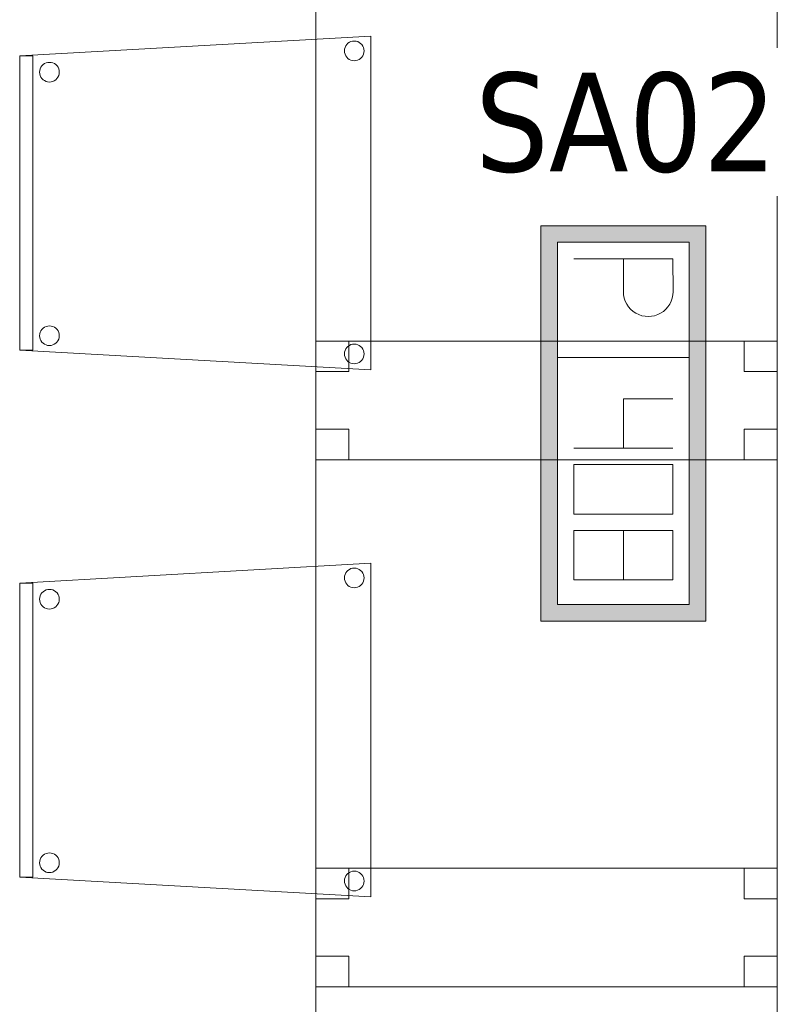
# Model space of a CAD drawing. Header units: metres. Extents: x 391.1 to 427.5, y 12.8 to 28.4.
# Tile 66 of 195: x 411.9 to 413, y 14 to 15.5. Entities that reach past the tile are written whole.
import ezdxf

# ---------------------------------------------------------------- set-up
doc = ezdxf.new("R2010")
doc.units = ezdxf.units.M
for name, color, linetype, lineweight in [('02_MOBILIARIO', 7, 'Continuous', 18), ('A-DETL-____-MBND', 7, 'Continuous', 18), ('E-ELEC-FIXT-IDEN', 7, 'Continuous', 30)]:
    doc.layers.add(name, color=color, linetype=linetype, lineweight=lineweight)
doc.styles.add('Tahoma_3', font='tahoma.ttf', dxfattribs={"height": 0.15})

# ---------------------------------------------------------------- blocks, each defined once
blk = doc.blocks.new('Family - Taula 80X70_PA-152007-03_ELEC_P0A')
at = {"layer": 'A-DETL-____-MBND', "color": 253, "true_color": 0xaaaaaa}
for p, q in [((0, 0), (0, 0.98)), ((0, 0.98), (0.7001, 0.98)), ((0.7001, 0.98), (0, 0.98)), ((0, 0.98), (0, 0)), ((0, 0.9336), (0, 0.98)), ((0, 0.98), (0.05, 0.98)), ((0.05, 0.98), (0, 0.98)), ((0, 0.98), (0, 0.9336)), ((0.05, 0.98), (0.05, 0.9336)), ((0.05, 0.9336), (0.05, 0.98)), ((0.6501, 0.9336), (0.6501, 0.98)), ((0.6501, 0.98), (0.7001, 0.98)), ((0.7001, 0.98), (0.6501, 0.98)), ((0.6501, 0.98), (0.6501, 0.9336)), ((0.7001, 0.98), (0.7001, 0)), ((0.7001, 0), (0.7001, 0.98)), ((0.7001, 0.98), (0.7001, 0.9336)), ((0.7001, 0.9336), (0.7001, 0.98)), ((0.05, 0.9336), (0, 0.9336)), ((0, 0.9336), (0.05, 0.9336)), ((0.7001, 0.9336), (0.6501, 0.9336)), ((0.6501, 0.9336), (0.7001, 0.9336)), ((0, 0), (0, 0.0464)), ((0, 0.0464), (0.05, 0.0464)), ((0.05, 0.0464), (0, 0.0464)), ((0, 0.0464), (0, 0)), ((0.05, 0.0464), (0.05, 0)), ((0.05, 0), (0.05, 0.0464)), ((0.6501, 0), (0.6501, 0.0464)), ((0.6501, 0.0464), (0.7001, 0.0464)), ((0.7001, 0.0464), (0.6501, 0.0464)), ((0.6501, 0.0464), (0.6501, 0)), ((0.7001, 0.0464), (0.7001, 0)), ((0.7001, 0), (0.7001, 0.0464)), ((0.7001, 0), (0, 0)), ((0.05, 0), (0, 0)), ((0, 0), (0.05, 0)), ((0.7001, 0), (0.6501, 0)), ((0.6501, 0), (0.7001, 0)), ((0, 0), (0.7001, 0))]:
    blk.add_line(p, q, dxfattribs=at)
blk = doc.blocks.new('Family - Cadira confident_PA-152313-03_ELEC_P0A')
at = {"layer": 'A-DETL-____-MBND', "color": 253, "true_color": 0xaaaaaa}
for p, q in [((0, 0.4765), (0.5326, 0.5065)), ((0.5326, 0.5065), (0, 0.4765)), ((0.4946, 0.4918), (0.4961, 0.4939)), ((0.4961, 0.4939), (0.4946, 0.4918)), ((0.4961, 0.4939), (0.498, 0.4957)), ((0.498, 0.4957), (0.4961, 0.4939)), ((0.498, 0.4957), (0.5001, 0.4972)), ((0.5001, 0.4972), (0.498, 0.4957)), ((0.5001, 0.4972), (0.5025, 0.4983)), ((0.5025, 0.4983), (0.5001, 0.4972)), ((0.5025, 0.4983), (0.505, 0.4989)), ((0.505, 0.4989), (0.5025, 0.4983)), ((0.505, 0.4989), (0.5076, 0.4992)), ((0.5076, 0.4992), (0.505, 0.4989)), ((0.5076, 0.4992), (0.5102, 0.4989)), ((0.5102, 0.4989), (0.5076, 0.4992)), ((0.5102, 0.4989), (0.5127, 0.4982)), ((0.5127, 0.4982), (0.5102, 0.4989)), ((0.5127, 0.4982), (0.515, 0.4971)), ((0.515, 0.4971), (0.5127, 0.4982)), ((0.515, 0.4971), (0.5172, 0.4956)), ((0.5172, 0.4956), (0.515, 0.4971)), ((0.5172, 0.4956), (0.519, 0.4938)), ((0.519, 0.4938), (0.5172, 0.4956)), ((0.519, 0.4938), (0.5205, 0.4916)), ((0.5205, 0.4916), (0.519, 0.4938)), ((0.5326, 0.5065), (0.5326, 0)), ((0.5326, 0), (0.5326, 0.5065)), ((0.4926, 0.4843), (0.4928, 0.4869)), ((0.4928, 0.4869), (0.4926, 0.4843)), ((0.4928, 0.4817), (0.4926, 0.4843)), ((0.4926, 0.4843), (0.4928, 0.4817)), ((0.4928, 0.4869), (0.4935, 0.4894)), ((0.4935, 0.4894), (0.4928, 0.4869)), ((0.4935, 0.4792), (0.4928, 0.4817)), ((0.4928, 0.4817), (0.4935, 0.4792)), ((0.4935, 0.4894), (0.4946, 0.4918)), ((0.4946, 0.4918), (0.4935, 0.4894)), ((0.4945, 0.4768), (0.4935, 0.4792)), ((0.4935, 0.4792), (0.4945, 0.4768)), ((0.5215, 0.4791), (0.5204, 0.4767)), ((0.5204, 0.4767), (0.5215, 0.4791)), ((0.5205, 0.4916), (0.5216, 0.4893)), ((0.5216, 0.4893), (0.5205, 0.4916)), ((0.5222, 0.4816), (0.5215, 0.4791)), ((0.5215, 0.4791), (0.5222, 0.4816)), ((0.5216, 0.4893), (0.5222, 0.4868)), ((0.5222, 0.4868), (0.5216, 0.4893)), ((0.5222, 0.4868), (0.5224, 0.4842)), ((0.5224, 0.4842), (0.5222, 0.4868)), ((0.5224, 0.4842), (0.5222, 0.4816)), ((0.5222, 0.4816), (0.5224, 0.4842)), ((0, 0.4765), (0.02, 0.4765)), ((0, 0.03), (0, 0.4765)), ((0.02, 0.4765), (0, 0.4765)), ((0, 0.4765), (0, 0.03)), ((0, 0.03), (0, 0.4765)), ((0, 0.4765), (0, 0.03)), ((0.02, 0.4765), (0.02, 0.03)), ((0.02, 0.03), (0.02, 0.4765)), ((0.0337, 0.4615), (0.0356, 0.4633)), ((0.0356, 0.4633), (0.0337, 0.4615)), ((0.0356, 0.4633), (0.0377, 0.4648)), ((0.0377, 0.4648), (0.0356, 0.4633)), ((0.0377, 0.4648), (0.0401, 0.4659)), ((0.0401, 0.4659), (0.0377, 0.4648)), ((0.0401, 0.4659), (0.0426, 0.4666)), ((0.0426, 0.4666), (0.0401, 0.4659)), ((0.0426, 0.4666), (0.0452, 0.4668)), ((0.0452, 0.4668), (0.0426, 0.4666)), ((0.0452, 0.4668), (0.0478, 0.4666)), ((0.0478, 0.4666), (0.0452, 0.4668)), ((0.0478, 0.4666), (0.0503, 0.4659)), ((0.0503, 0.4659), (0.0478, 0.4666)), ((0.0503, 0.4659), (0.0526, 0.4648)), ((0.0526, 0.4648), (0.0503, 0.4659)), ((0.0526, 0.4648), (0.0548, 0.4633)), ((0.0548, 0.4633), (0.0526, 0.4648)), ((0.496, 0.4747), (0.4945, 0.4768)), ((0.4945, 0.4768), (0.496, 0.4747)), ((0.4979, 0.4728), (0.496, 0.4747)), ((0.496, 0.4747), (0.4979, 0.4728)), ((0.5, 0.4713), (0.4979, 0.4728)), ((0.4979, 0.4728), (0.5, 0.4713)), ((0.5023, 0.4702), (0.5, 0.4713)), ((0.5, 0.4713), (0.5023, 0.4702)), ((0.5049, 0.4695), (0.5023, 0.4702)), ((0.5023, 0.4702), (0.5049, 0.4695)), ((0.5074, 0.4693), (0.5049, 0.4695)), ((0.5049, 0.4695), (0.5074, 0.4693)), ((0.51, 0.4695), (0.5074, 0.4693)), ((0.5074, 0.4693), (0.51, 0.4695)), ((0.5126, 0.4702), (0.51, 0.4695)), ((0.51, 0.4695), (0.5126, 0.4702)), ((0.5149, 0.4713), (0.5126, 0.4702)), ((0.5126, 0.4702), (0.5149, 0.4713)), ((0.5171, 0.4727), (0.5149, 0.4713)), ((0.5149, 0.4713), (0.5171, 0.4727)), ((0.5189, 0.4746), (0.5171, 0.4727)), ((0.5171, 0.4727), (0.5189, 0.4746)), ((0.5204, 0.4767), (0.5189, 0.4746)), ((0.5189, 0.4746), (0.5204, 0.4767)), ((0.0302, 0.4519), (0.0304, 0.4545)), ((0.0304, 0.4545), (0.0302, 0.4519)), ((0.0304, 0.4493), (0.0302, 0.4519)), ((0.0302, 0.4519), (0.0304, 0.4493)), ((0.0304, 0.4545), (0.0311, 0.457)), ((0.0311, 0.457), (0.0304, 0.4545)), ((0.031, 0.4468), (0.0304, 0.4493)), ((0.0304, 0.4493), (0.031, 0.4468)), ((0.0311, 0.457), (0.0322, 0.4594)), ((0.0322, 0.4594), (0.0311, 0.457)), ((0.0322, 0.4594), (0.0337, 0.4615)), ((0.0337, 0.4615), (0.0322, 0.4594)), ((0.0548, 0.4633), (0.0566, 0.4614)), ((0.0566, 0.4614), (0.0548, 0.4633)), ((0.0566, 0.4614), (0.0581, 0.4593)), ((0.0581, 0.4593), (0.0566, 0.4614)), ((0.0581, 0.4593), (0.0592, 0.4569)), ((0.0592, 0.4569), (0.0581, 0.4593)), ((0.0598, 0.4492), (0.0591, 0.4467)), ((0.0591, 0.4467), (0.0598, 0.4492)), ((0.0592, 0.4569), (0.0598, 0.4544)), ((0.0598, 0.4544), (0.0592, 0.4569)), ((0.0598, 0.4544), (0.06, 0.4518)), ((0.06, 0.4518), (0.0598, 0.4544)), ((0.06, 0.4518), (0.0598, 0.4492)), ((0.0598, 0.4492), (0.06, 0.4518)), ((0.0321, 0.4445), (0.031, 0.4468)), ((0.031, 0.4468), (0.0321, 0.4445)), ((0.0336, 0.4423), (0.0321, 0.4445)), ((0.0321, 0.4445), (0.0336, 0.4423)), ((0.0355, 0.4405), (0.0336, 0.4423)), ((0.0336, 0.4423), (0.0355, 0.4405)), ((0.0376, 0.439), (0.0355, 0.4405)), ((0.0355, 0.4405), (0.0376, 0.439)), ((0.0399, 0.4378), (0.0376, 0.439)), ((0.0376, 0.439), (0.0399, 0.4378)), ((0.0424, 0.4372), (0.0399, 0.4378)), ((0.0399, 0.4378), (0.0424, 0.4372)), ((0.045, 0.4369), (0.0424, 0.4372)), ((0.0424, 0.4372), (0.045, 0.4369)), ((0.0476, 0.4371), (0.045, 0.4369)), ((0.045, 0.4369), (0.0476, 0.4371)), ((0.0502, 0.4378), (0.0476, 0.4371)), ((0.0476, 0.4371), (0.0502, 0.4378)), ((0.0525, 0.4389), (0.0502, 0.4378)), ((0.0502, 0.4378), (0.0525, 0.4389)), ((0.0547, 0.4404), (0.0525, 0.4389)), ((0.0525, 0.4389), (0.0547, 0.4404)), ((0.0565, 0.4422), (0.0547, 0.4404)), ((0.0547, 0.4404), (0.0565, 0.4422)), ((0.058, 0.4443), (0.0565, 0.4422)), ((0.0565, 0.4422), (0.058, 0.4443)), ((0.0591, 0.4467), (0.058, 0.4443)), ((0.058, 0.4443), (0.0591, 0.4467)), ((0.0322, 0.0594), (0.0337, 0.0615)), ((0.0337, 0.0615), (0.0322, 0.0594)), ((0.0337, 0.0615), (0.0356, 0.0633)), ((0.0356, 0.0633), (0.0337, 0.0615)), ((0.0356, 0.0633), (0.0377, 0.0648)), ((0.0377, 0.0648), (0.0356, 0.0633)), ((0.0377, 0.0648), (0.0401, 0.0659)), ((0.0401, 0.0659), (0.0377, 0.0648)), ((0.0401, 0.0659), (0.0426, 0.0666)), ((0.0426, 0.0666), (0.0401, 0.0659)), ((0.0426, 0.0666), (0.0452, 0.0668)), ((0.0452, 0.0668), (0.0426, 0.0666)), ((0.0452, 0.0668), (0.0478, 0.0666)), ((0.0478, 0.0666), (0.0452, 0.0668)), ((0.0478, 0.0666), (0.0503, 0.0659)), ((0.0503, 0.0659), (0.0478, 0.0666)), ((0.0503, 0.0659), (0.0526, 0.0648)), ((0.0526, 0.0648), (0.0503, 0.0659)), ((0.0526, 0.0648), (0.0548, 0.0633)), ((0.0548, 0.0633), (0.0526, 0.0648)), ((0.0548, 0.0633), (0.0566, 0.0614)), ((0.0566, 0.0614), (0.0548, 0.0633)), ((0.0566, 0.0614), (0.0581, 0.0593)), ((0.0581, 0.0593), (0.0566, 0.0614)), ((0.0302, 0.0519), (0.0304, 0.0545)), ((0.0304, 0.0545), (0.0302, 0.0519)), ((0.0304, 0.0493), (0.0302, 0.0519)), ((0.0302, 0.0519), (0.0304, 0.0493)), ((0.0304, 0.0545), (0.0311, 0.057)), ((0.0311, 0.057), (0.0304, 0.0545)), ((0.031, 0.0468), (0.0304, 0.0493)), ((0.0304, 0.0493), (0.031, 0.0468)), ((0.0321, 0.0445), (0.031, 0.0468)), ((0.031, 0.0468), (0.0321, 0.0445)), ((0.0311, 0.057), (0.0322, 0.0594)), ((0.0322, 0.0594), (0.0311, 0.057)), ((0.0591, 0.0467), (0.058, 0.0443)), ((0.058, 0.0443), (0.0591, 0.0467)), ((0.0581, 0.0593), (0.0592, 0.0569)), ((0.0592, 0.0569), (0.0581, 0.0593)), ((0.0598, 0.0492), (0.0591, 0.0467)), ((0.0591, 0.0467), (0.0598, 0.0492)), ((0.0592, 0.0569), (0.0598, 0.0544)), ((0.0598, 0.0544), (0.0592, 0.0569)), ((0.0598, 0.0544), (0.06, 0.0518)), ((0.06, 0.0518), (0.0598, 0.0544)), ((0.06, 0.0518), (0.0598, 0.0492)), ((0.0598, 0.0492), (0.06, 0.0518)), ((0.02, 0.03), (0, 0.03)), ((0, 0.03), (0.02, 0.03)), ((0.5326, 0), (0, 0.03)), ((0, 0.03), (0.5326, 0)), ((0.0336, 0.0423), (0.0321, 0.0445)), ((0.0321, 0.0445), (0.0336, 0.0423)), ((0.0355, 0.0405), (0.0336, 0.0423)), ((0.0336, 0.0423), (0.0355, 0.0405)), ((0.0376, 0.039), (0.0355, 0.0405)), ((0.0355, 0.0405), (0.0376, 0.039)), ((0.0399, 0.0378), (0.0376, 0.039)), ((0.0376, 0.039), (0.0399, 0.0378)), ((0.0424, 0.0372), (0.0399, 0.0378)), ((0.0399, 0.0378), (0.0424, 0.0372)), ((0.045, 0.0369), (0.0424, 0.0372)), ((0.0424, 0.0372), (0.045, 0.0369)), ((0.0476, 0.0371), (0.045, 0.0369)), ((0.045, 0.0369), (0.0476, 0.0371)), ((0.0502, 0.0378), (0.0476, 0.0371)), ((0.0476, 0.0371), (0.0502, 0.0378)), ((0.0525, 0.0389), (0.0502, 0.0378)), ((0.0502, 0.0378), (0.0525, 0.0389)), ((0.0547, 0.0404), (0.0525, 0.0389)), ((0.0525, 0.0389), (0.0547, 0.0404)), ((0.0565, 0.0422), (0.0547, 0.0404)), ((0.0547, 0.0404), (0.0565, 0.0422)), ((0.058, 0.0443), (0.0565, 0.0422)), ((0.0565, 0.0422), (0.058, 0.0443)), ((0.4935, 0.0294), (0.4946, 0.0318)), ((0.4946, 0.0318), (0.4935, 0.0294)), ((0.4946, 0.0318), (0.4961, 0.0339)), ((0.4961, 0.0339), (0.4946, 0.0318)), ((0.4961, 0.0339), (0.498, 0.0357)), ((0.498, 0.0357), (0.4961, 0.0339)), ((0.498, 0.0357), (0.5001, 0.0372)), ((0.5001, 0.0372), (0.498, 0.0357)), ((0.5001, 0.0372), (0.5025, 0.0383)), ((0.5025, 0.0383), (0.5001, 0.0372)), ((0.5025, 0.0383), (0.505, 0.0389)), ((0.505, 0.0389), (0.5025, 0.0383)), ((0.505, 0.0389), (0.5076, 0.0392)), ((0.5076, 0.0392), (0.505, 0.0389)), ((0.5076, 0.0392), (0.5102, 0.0389)), ((0.5102, 0.0389), (0.5076, 0.0392)), ((0.5102, 0.0389), (0.5127, 0.0382)), ((0.5127, 0.0382), (0.5102, 0.0389)), ((0.5127, 0.0382), (0.515, 0.0371)), ((0.515, 0.0371), (0.5127, 0.0382)), ((0.515, 0.0371), (0.5172, 0.0356)), ((0.5172, 0.0356), (0.515, 0.0371)), ((0.5172, 0.0356), (0.519, 0.0338)), ((0.519, 0.0338), (0.5172, 0.0356)), ((0.519, 0.0338), (0.5205, 0.0316)), ((0.5205, 0.0316), (0.519, 0.0338)), ((0.5205, 0.0316), (0.5216, 0.0293)), ((0.5216, 0.0293), (0.5205, 0.0316)), ((0.4926, 0.0243), (0.4928, 0.0269)), ((0.4928, 0.0269), (0.4926, 0.0243)), ((0.4928, 0.0217), (0.4926, 0.0243)), ((0.4926, 0.0243), (0.4928, 0.0217)), ((0.4928, 0.0269), (0.4935, 0.0294)), ((0.4935, 0.0294), (0.4928, 0.0269)), ((0.4935, 0.0192), (0.4928, 0.0217)), ((0.4928, 0.0217), (0.4935, 0.0192)), ((0.4945, 0.0168), (0.4935, 0.0192)), ((0.4935, 0.0192), (0.4945, 0.0168)), ((0.496, 0.0147), (0.4945, 0.0168)), ((0.4945, 0.0168), (0.496, 0.0147)), ((0.5204, 0.0167), (0.5189, 0.0146)), ((0.5189, 0.0146), (0.5204, 0.0167)), ((0.5215, 0.0191), (0.5204, 0.0167)), ((0.5204, 0.0167), (0.5215, 0.0191)), ((0.5222, 0.0216), (0.5215, 0.0191)), ((0.5215, 0.0191), (0.5222, 0.0216)), ((0.5216, 0.0293), (0.5222, 0.0268)), ((0.5222, 0.0268), (0.5216, 0.0293)), ((0.5222, 0.0268), (0.5224, 0.0242)), ((0.5224, 0.0242), (0.5222, 0.0268)), ((0.5224, 0.0242), (0.5222, 0.0216)), ((0.5222, 0.0216), (0.5224, 0.0242)), ((0.4979, 0.0128), (0.496, 0.0147)), ((0.496, 0.0147), (0.4979, 0.0128)), ((0.5, 0.0113), (0.4979, 0.0128)), ((0.4979, 0.0128), (0.5, 0.0113)), ((0.5023, 0.0102), (0.5, 0.0113)), ((0.5, 0.0113), (0.5023, 0.0102)), ((0.5049, 0.0095), (0.5023, 0.0102)), ((0.5023, 0.0102), (0.5049, 0.0095)), ((0.5074, 0.0093), (0.5049, 0.0095)), ((0.5049, 0.0095), (0.5074, 0.0093)), ((0.51, 0.0095), (0.5074, 0.0093)), ((0.5074, 0.0093), (0.51, 0.0095)), ((0.5126, 0.0102), (0.51, 0.0095)), ((0.51, 0.0095), (0.5126, 0.0102)), ((0.5149, 0.0113), (0.5126, 0.0102)), ((0.5126, 0.0102), (0.5149, 0.0113)), ((0.5171, 0.0127), (0.5149, 0.0113)), ((0.5149, 0.0113), (0.5171, 0.0127)), ((0.5189, 0.0146), (0.5171, 0.0127)), ((0.5171, 0.0127), (0.5189, 0.0146))]:
    blk.add_line(p, q, dxfattribs=at)
blk = doc.blocks.new('Family - Taula 80X70_PA-152378-03_ELEC_P0A')
at = {"layer": 'A-DETL-____-MBND', "color": 253, "true_color": 0xaaaaaa}
for p, q in [((0, 0.9336), (0, 0.98)), ((0, 0.98), (0.05, 0.98)), ((0.05, 0.98), (0, 0.98)), ((0, 0.98), (0, 0.9336)), ((0, 0), (0, 0.98)), ((0, 0.98), (0.7001, 0.98)), ((0.7001, 0.98), (0, 0.98)), ((0, 0.98), (0, 0)), ((0.05, 0.98), (0.05, 0.9336)), ((0.05, 0.9336), (0.05, 0.98)), ((0.6501, 0.9336), (0.6501, 0.98)), ((0.6501, 0.98), (0.7001, 0.98)), ((0.7001, 0.98), (0.6501, 0.98)), ((0.6501, 0.98), (0.6501, 0.9336)), ((0.7001, 0.98), (0.7001, 0.9336)), ((0.7001, 0.9336), (0.7001, 0.98)), ((0.7001, 0.98), (0.7001, 0)), ((0.7001, 0), (0.7001, 0.98)), ((0.05, 0.9336), (0, 0.9336)), ((0, 0.9336), (0.05, 0.9336)), ((0.7001, 0.9336), (0.6501, 0.9336)), ((0.6501, 0.9336), (0.7001, 0.9336)), ((0, 0), (0, 0.0464)), ((0, 0.0464), (0.05, 0.0464)), ((0.05, 0.0464), (0, 0.0464)), ((0, 0.0464), (0, 0)), ((0.05, 0.0464), (0.05, 0)), ((0.05, 0), (0.05, 0.0464)), ((0.6501, 0), (0.6501, 0.0464)), ((0.6501, 0.0464), (0.7001, 0.0464)), ((0.7001, 0.0464), (0.6501, 0.0464)), ((0.6501, 0.0464), (0.6501, 0)), ((0.7001, 0.0464), (0.7001, 0)), ((0.7001, 0), (0.7001, 0.0464)), ((0.05, 0), (0, 0)), ((0, 0), (0.05, 0)), ((0.7001, 0), (0, 0)), ((0.7001, 0), (0.6501, 0)), ((0.6501, 0), (0.7001, 0)), ((0, 0), (0.7001, 0))]:
    blk.add_line(p, q, dxfattribs=at)
blk = doc.blocks.new('Family - Taula 80X70_PA-152438-03_ELEC_P0A')
at = {"layer": 'A-DETL-____-MBND', "color": 253, "true_color": 0xaaaaaa}
for p, q in [((0, 0.9336), (0, 0.98)), ((0, 0.98), (0.05, 0.98)), ((0.05, 0.98), (0, 0.98)), ((0, 0.98), (0, 0.9336)), ((0, 0), (0, 0.98)), ((0, 0.98), (0.7001, 0.98)), ((0.7001, 0.98), (0, 0.98)), ((0, 0.98), (0, 0)), ((0.05, 0.98), (0.05, 0.9336)), ((0.05, 0.9336), (0.05, 0.98)), ((0.6501, 0.9336), (0.6501, 0.98)), ((0.6501, 0.98), (0.7001, 0.98)), ((0.7001, 0.98), (0.6501, 0.98)), ((0.6501, 0.98), (0.6501, 0.9336)), ((0.7001, 0.98), (0.7001, 0)), ((0.7001, 0), (0.7001, 0.98)), ((0.7001, 0.98), (0.7001, 0.9336)), ((0.7001, 0.9336), (0.7001, 0.98)), ((0.05, 0.9336), (0, 0.9336)), ((0, 0.9336), (0.05, 0.9336)), ((0.7001, 0.9336), (0.6501, 0.9336)), ((0.6501, 0.9336), (0.7001, 0.9336)), ((0, 0), (0, 0.0464)), ((0, 0.0464), (0.05, 0.0464)), ((0.05, 0.0464), (0, 0.0464)), ((0, 0.0464), (0, 0)), ((0.05, 0.0464), (0.05, 0)), ((0.05, 0), (0.05, 0.0464)), ((0.6501, 0), (0.6501, 0.0464)), ((0.6501, 0.0464), (0.7001, 0.0464)), ((0.7001, 0.0464), (0.6501, 0.0464)), ((0.6501, 0.0464), (0.6501, 0)), ((0.7001, 0.0464), (0.7001, 0)), ((0.7001, 0), (0.7001, 0.0464)), ((0.7001, 0), (0, 0)), ((0.05, 0), (0, 0)), ((0, 0), (0.05, 0)), ((0.7001, 0), (0.6501, 0)), ((0.6501, 0), (0.7001, 0)), ((0, 0), (0.7001, 0))]:
    blk.add_line(p, q, dxfattribs=at)
blk = doc.blocks.new('Family - Cadira confident_PA-152619-03_ELEC_P0A')
at = {"layer": 'A-DETL-____-MBND', "color": 253, "true_color": 0xaaaaaa}
for p, q in [((0, 0.4765), (0.5326, 0.5065)), ((0.5326, 0.5065), (0, 0.4765)), ((0.4946, 0.4918), (0.4961, 0.4939)), ((0.4961, 0.4939), (0.4946, 0.4918)), ((0.4961, 0.4939), (0.498, 0.4957)), ((0.498, 0.4957), (0.4961, 0.4939)), ((0.498, 0.4957), (0.5001, 0.4972)), ((0.5001, 0.4972), (0.498, 0.4957)), ((0.5001, 0.4972), (0.5025, 0.4983)), ((0.5025, 0.4983), (0.5001, 0.4972)), ((0.5025, 0.4983), (0.505, 0.4989)), ((0.505, 0.4989), (0.5025, 0.4983)), ((0.505, 0.4989), (0.5076, 0.4992)), ((0.5076, 0.4992), (0.505, 0.4989)), ((0.5076, 0.4992), (0.5102, 0.4989)), ((0.5102, 0.4989), (0.5076, 0.4992)), ((0.5102, 0.4989), (0.5127, 0.4982)), ((0.5127, 0.4982), (0.5102, 0.4989)), ((0.5127, 0.4982), (0.515, 0.4971)), ((0.515, 0.4971), (0.5127, 0.4982)), ((0.515, 0.4971), (0.5172, 0.4956)), ((0.5172, 0.4956), (0.515, 0.4971)), ((0.5172, 0.4956), (0.519, 0.4938)), ((0.519, 0.4938), (0.5172, 0.4956)), ((0.519, 0.4938), (0.5205, 0.4916)), ((0.5205, 0.4916), (0.519, 0.4938)), ((0.5326, 0.5065), (0.5326, 0)), ((0.5326, 0), (0.5326, 0.5065)), ((0.4926, 0.4843), (0.4928, 0.4869)), ((0.4928, 0.4869), (0.4926, 0.4843)), ((0.4928, 0.4817), (0.4926, 0.4843)), ((0.4926, 0.4843), (0.4928, 0.4817)), ((0.4928, 0.4869), (0.4935, 0.4894)), ((0.4935, 0.4894), (0.4928, 0.4869)), ((0.4935, 0.4792), (0.4928, 0.4817)), ((0.4928, 0.4817), (0.4935, 0.4792)), ((0.4935, 0.4894), (0.4946, 0.4918)), ((0.4946, 0.4918), (0.4935, 0.4894)), ((0.4945, 0.4768), (0.4935, 0.4792)), ((0.4935, 0.4792), (0.4945, 0.4768)), ((0.5215, 0.4791), (0.5204, 0.4767)), ((0.5204, 0.4767), (0.5215, 0.4791)), ((0.5205, 0.4916), (0.5216, 0.4893)), ((0.5216, 0.4893), (0.5205, 0.4916)), ((0.5222, 0.4816), (0.5215, 0.4791)), ((0.5215, 0.4791), (0.5222, 0.4816)), ((0.5216, 0.4893), (0.5222, 0.4868)), ((0.5222, 0.4868), (0.5216, 0.4893)), ((0.5222, 0.4868), (0.5224, 0.4842)), ((0.5224, 0.4842), (0.5222, 0.4868)), ((0.5224, 0.4842), (0.5222, 0.4816)), ((0.5222, 0.4816), (0.5224, 0.4842)), ((0, 0.4765), (0.02, 0.4765)), ((0, 0.03), (0, 0.4765)), ((0.02, 0.4765), (0, 0.4765)), ((0, 0.4765), (0, 0.03)), ((0, 0.03), (0, 0.4765)), ((0, 0.4765), (0, 0.03)), ((0.02, 0.4765), (0.02, 0.03)), ((0.02, 0.03), (0.02, 0.4765)), ((0.0337, 0.4615), (0.0356, 0.4633)), ((0.0356, 0.4633), (0.0337, 0.4615)), ((0.0356, 0.4633), (0.0377, 0.4648)), ((0.0377, 0.4648), (0.0356, 0.4633)), ((0.0377, 0.4648), (0.0401, 0.4659)), ((0.0401, 0.4659), (0.0377, 0.4648)), ((0.0401, 0.4659), (0.0426, 0.4666)), ((0.0426, 0.4666), (0.0401, 0.4659)), ((0.0426, 0.4666), (0.0452, 0.4668)), ((0.0452, 0.4668), (0.0426, 0.4666)), ((0.0452, 0.4668), (0.0478, 0.4666)), ((0.0478, 0.4666), (0.0452, 0.4668)), ((0.0478, 0.4666), (0.0503, 0.4659)), ((0.0503, 0.4659), (0.0478, 0.4666)), ((0.0503, 0.4659), (0.0526, 0.4648)), ((0.0526, 0.4648), (0.0503, 0.4659)), ((0.0526, 0.4648), (0.0548, 0.4633)), ((0.0548, 0.4633), (0.0526, 0.4648)), ((0.496, 0.4747), (0.4945, 0.4768)), ((0.4945, 0.4768), (0.496, 0.4747)), ((0.4979, 0.4728), (0.496, 0.4747)), ((0.496, 0.4747), (0.4979, 0.4728)), ((0.5, 0.4713), (0.4979, 0.4728)), ((0.4979, 0.4728), (0.5, 0.4713)), ((0.5023, 0.4702), (0.5, 0.4713)), ((0.5, 0.4713), (0.5023, 0.4702)), ((0.5049, 0.4695), (0.5023, 0.4702)), ((0.5023, 0.4702), (0.5049, 0.4695)), ((0.5074, 0.4693), (0.5049, 0.4695)), ((0.5049, 0.4695), (0.5074, 0.4693)), ((0.51, 0.4695), (0.5074, 0.4693)), ((0.5074, 0.4693), (0.51, 0.4695)), ((0.5126, 0.4702), (0.51, 0.4695)), ((0.51, 0.4695), (0.5126, 0.4702)), ((0.5149, 0.4713), (0.5126, 0.4702)), ((0.5126, 0.4702), (0.5149, 0.4713)), ((0.5171, 0.4727), (0.5149, 0.4713)), ((0.5149, 0.4713), (0.5171, 0.4727)), ((0.5189, 0.4746), (0.5171, 0.4727)), ((0.5171, 0.4727), (0.5189, 0.4746)), ((0.5204, 0.4767), (0.5189, 0.4746)), ((0.5189, 0.4746), (0.5204, 0.4767)), ((0.0302, 0.4519), (0.0304, 0.4545)), ((0.0304, 0.4545), (0.0302, 0.4519)), ((0.0304, 0.4493), (0.0302, 0.4519)), ((0.0302, 0.4519), (0.0304, 0.4493)), ((0.0304, 0.4545), (0.0311, 0.457)), ((0.0311, 0.457), (0.0304, 0.4545)), ((0.031, 0.4468), (0.0304, 0.4493)), ((0.0304, 0.4493), (0.031, 0.4468)), ((0.0311, 0.457), (0.0322, 0.4594)), ((0.0322, 0.4594), (0.0311, 0.457)), ((0.0322, 0.4594), (0.0337, 0.4615)), ((0.0337, 0.4615), (0.0322, 0.4594)), ((0.0548, 0.4633), (0.0566, 0.4614)), ((0.0566, 0.4614), (0.0548, 0.4633)), ((0.0566, 0.4614), (0.0581, 0.4593)), ((0.0581, 0.4593), (0.0566, 0.4614)), ((0.0581, 0.4593), (0.0592, 0.4569)), ((0.0592, 0.4569), (0.0581, 0.4593)), ((0.0598, 0.4492), (0.0591, 0.4467)), ((0.0591, 0.4467), (0.0598, 0.4492)), ((0.0592, 0.4569), (0.0598, 0.4544)), ((0.0598, 0.4544), (0.0592, 0.4569)), ((0.0598, 0.4544), (0.06, 0.4518)), ((0.06, 0.4518), (0.0598, 0.4544)), ((0.06, 0.4518), (0.0598, 0.4492)), ((0.0598, 0.4492), (0.06, 0.4518)), ((0.0321, 0.4445), (0.031, 0.4468)), ((0.031, 0.4468), (0.0321, 0.4445)), ((0.0336, 0.4423), (0.0321, 0.4445)), ((0.0321, 0.4445), (0.0336, 0.4423)), ((0.0355, 0.4405), (0.0336, 0.4423)), ((0.0336, 0.4423), (0.0355, 0.4405)), ((0.0376, 0.439), (0.0355, 0.4405)), ((0.0355, 0.4405), (0.0376, 0.439)), ((0.0399, 0.4378), (0.0376, 0.439)), ((0.0376, 0.439), (0.0399, 0.4378)), ((0.0424, 0.4372), (0.0399, 0.4378)), ((0.0399, 0.4378), (0.0424, 0.4372)), ((0.045, 0.4369), (0.0424, 0.4372)), ((0.0424, 0.4372), (0.045, 0.4369)), ((0.0476, 0.4371), (0.045, 0.4369)), ((0.045, 0.4369), (0.0476, 0.4371)), ((0.0502, 0.4378), (0.0476, 0.4371)), ((0.0476, 0.4371), (0.0502, 0.4378)), ((0.0525, 0.4389), (0.0502, 0.4378)), ((0.0502, 0.4378), (0.0525, 0.4389)), ((0.0547, 0.4404), (0.0525, 0.4389)), ((0.0525, 0.4389), (0.0547, 0.4404)), ((0.0565, 0.4422), (0.0547, 0.4404)), ((0.0547, 0.4404), (0.0565, 0.4422)), ((0.058, 0.4443), (0.0565, 0.4422)), ((0.0565, 0.4422), (0.058, 0.4443)), ((0.0591, 0.4467), (0.058, 0.4443)), ((0.058, 0.4443), (0.0591, 0.4467)), ((0.0322, 0.0594), (0.0337, 0.0615)), ((0.0337, 0.0615), (0.0322, 0.0594)), ((0.0337, 0.0615), (0.0356, 0.0633)), ((0.0356, 0.0633), (0.0337, 0.0615)), ((0.0356, 0.0633), (0.0377, 0.0648)), ((0.0377, 0.0648), (0.0356, 0.0633)), ((0.0377, 0.0648), (0.0401, 0.0659)), ((0.0401, 0.0659), (0.0377, 0.0648)), ((0.0401, 0.0659), (0.0426, 0.0666)), ((0.0426, 0.0666), (0.0401, 0.0659)), ((0.0426, 0.0666), (0.0452, 0.0668)), ((0.0452, 0.0668), (0.0426, 0.0666)), ((0.0452, 0.0668), (0.0478, 0.0666)), ((0.0478, 0.0666), (0.0452, 0.0668)), ((0.0478, 0.0666), (0.0503, 0.0659)), ((0.0503, 0.0659), (0.0478, 0.0666)), ((0.0503, 0.0659), (0.0526, 0.0648)), ((0.0526, 0.0648), (0.0503, 0.0659)), ((0.0526, 0.0648), (0.0548, 0.0633)), ((0.0548, 0.0633), (0.0526, 0.0648)), ((0.0548, 0.0633), (0.0566, 0.0614)), ((0.0566, 0.0614), (0.0548, 0.0633)), ((0.0566, 0.0614), (0.0581, 0.0593)), ((0.0581, 0.0593), (0.0566, 0.0614)), ((0.0302, 0.0519), (0.0304, 0.0545)), ((0.0304, 0.0545), (0.0302, 0.0519)), ((0.0304, 0.0493), (0.0302, 0.0519)), ((0.0302, 0.0519), (0.0304, 0.0493)), ((0.0304, 0.0545), (0.0311, 0.057)), ((0.0311, 0.057), (0.0304, 0.0545)), ((0.031, 0.0468), (0.0304, 0.0493)), ((0.0304, 0.0493), (0.031, 0.0468)), ((0.0321, 0.0445), (0.031, 0.0468)), ((0.031, 0.0468), (0.0321, 0.0445)), ((0.0311, 0.057), (0.0322, 0.0594)), ((0.0322, 0.0594), (0.0311, 0.057)), ((0.0591, 0.0467), (0.058, 0.0443)), ((0.058, 0.0443), (0.0591, 0.0467)), ((0.0581, 0.0593), (0.0592, 0.0569)), ((0.0592, 0.0569), (0.0581, 0.0593)), ((0.0598, 0.0492), (0.0591, 0.0467)), ((0.0591, 0.0467), (0.0598, 0.0492)), ((0.0592, 0.0569), (0.0598, 0.0544)), ((0.0598, 0.0544), (0.0592, 0.0569)), ((0.0598, 0.0544), (0.06, 0.0518)), ((0.06, 0.0518), (0.0598, 0.0544)), ((0.06, 0.0518), (0.0598, 0.0492)), ((0.0598, 0.0492), (0.06, 0.0518)), ((0.02, 0.03), (0, 0.03)), ((0, 0.03), (0.02, 0.03)), ((0.5326, 0), (0, 0.03)), ((0, 0.03), (0.5326, 0)), ((0.0336, 0.0423), (0.0321, 0.0445)), ((0.0321, 0.0445), (0.0336, 0.0423)), ((0.0355, 0.0405), (0.0336, 0.0423)), ((0.0336, 0.0423), (0.0355, 0.0405)), ((0.0376, 0.039), (0.0355, 0.0405)), ((0.0355, 0.0405), (0.0376, 0.039)), ((0.0399, 0.0378), (0.0376, 0.039)), ((0.0376, 0.039), (0.0399, 0.0378)), ((0.0424, 0.0372), (0.0399, 0.0378)), ((0.0399, 0.0378), (0.0424, 0.0372)), ((0.045, 0.0369), (0.0424, 0.0372)), ((0.0424, 0.0372), (0.045, 0.0369)), ((0.0476, 0.0371), (0.045, 0.0369)), ((0.045, 0.0369), (0.0476, 0.0371)), ((0.0502, 0.0378), (0.0476, 0.0371)), ((0.0476, 0.0371), (0.0502, 0.0378)), ((0.0525, 0.0389), (0.0502, 0.0378)), ((0.0502, 0.0378), (0.0525, 0.0389)), ((0.0547, 0.0404), (0.0525, 0.0389)), ((0.0525, 0.0389), (0.0547, 0.0404)), ((0.0565, 0.0422), (0.0547, 0.0404)), ((0.0547, 0.0404), (0.0565, 0.0422)), ((0.058, 0.0443), (0.0565, 0.0422)), ((0.0565, 0.0422), (0.058, 0.0443)), ((0.4935, 0.0294), (0.4946, 0.0318)), ((0.4946, 0.0318), (0.4935, 0.0294)), ((0.4946, 0.0318), (0.4961, 0.0339)), ((0.4961, 0.0339), (0.4946, 0.0318)), ((0.4961, 0.0339), (0.498, 0.0357)), ((0.498, 0.0357), (0.4961, 0.0339)), ((0.498, 0.0357), (0.5001, 0.0372)), ((0.5001, 0.0372), (0.498, 0.0357)), ((0.5001, 0.0372), (0.5025, 0.0383)), ((0.5025, 0.0383), (0.5001, 0.0372)), ((0.5025, 0.0383), (0.505, 0.0389)), ((0.505, 0.0389), (0.5025, 0.0383)), ((0.505, 0.0389), (0.5076, 0.0392)), ((0.5076, 0.0392), (0.505, 0.0389)), ((0.5076, 0.0392), (0.5102, 0.0389)), ((0.5102, 0.0389), (0.5076, 0.0392)), ((0.5102, 0.0389), (0.5127, 0.0382)), ((0.5127, 0.0382), (0.5102, 0.0389)), ((0.5127, 0.0382), (0.515, 0.0371)), ((0.515, 0.0371), (0.5127, 0.0382)), ((0.515, 0.0371), (0.5172, 0.0356)), ((0.5172, 0.0356), (0.515, 0.0371)), ((0.5172, 0.0356), (0.519, 0.0338)), ((0.519, 0.0338), (0.5172, 0.0356)), ((0.519, 0.0338), (0.5205, 0.0316)), ((0.5205, 0.0316), (0.519, 0.0338)), ((0.5205, 0.0316), (0.5216, 0.0293)), ((0.5216, 0.0293), (0.5205, 0.0316)), ((0.4926, 0.0243), (0.4928, 0.0269)), ((0.4928, 0.0269), (0.4926, 0.0243)), ((0.4928, 0.0217), (0.4926, 0.0243)), ((0.4926, 0.0243), (0.4928, 0.0217)), ((0.4928, 0.0269), (0.4935, 0.0294)), ((0.4935, 0.0294), (0.4928, 0.0269)), ((0.4935, 0.0192), (0.4928, 0.0217)), ((0.4928, 0.0217), (0.4935, 0.0192)), ((0.4945, 0.0168), (0.4935, 0.0192)), ((0.4935, 0.0192), (0.4945, 0.0168)), ((0.496, 0.0147), (0.4945, 0.0168)), ((0.4945, 0.0168), (0.496, 0.0147)), ((0.5204, 0.0167), (0.5189, 0.0146)), ((0.5189, 0.0146), (0.5204, 0.0167)), ((0.5215, 0.0191), (0.5204, 0.0167)), ((0.5204, 0.0167), (0.5215, 0.0191)), ((0.5222, 0.0216), (0.5215, 0.0191)), ((0.5215, 0.0191), (0.5222, 0.0216)), ((0.5216, 0.0293), (0.5222, 0.0268)), ((0.5222, 0.0268), (0.5216, 0.0293)), ((0.5222, 0.0268), (0.5224, 0.0242)), ((0.5224, 0.0242), (0.5222, 0.0268)), ((0.5224, 0.0242), (0.5222, 0.0216)), ((0.5222, 0.0216), (0.5224, 0.0242)), ((0.4979, 0.0128), (0.496, 0.0147)), ((0.496, 0.0147), (0.4979, 0.0128)), ((0.5, 0.0113), (0.4979, 0.0128)), ((0.4979, 0.0128), (0.5, 0.0113)), ((0.5023, 0.0102), (0.5, 0.0113)), ((0.5, 0.0113), (0.5023, 0.0102)), ((0.5049, 0.0095), (0.5023, 0.0102)), ((0.5023, 0.0102), (0.5049, 0.0095)), ((0.5074, 0.0093), (0.5049, 0.0095)), ((0.5049, 0.0095), (0.5074, 0.0093)), ((0.51, 0.0095), (0.5074, 0.0093)), ((0.5074, 0.0093), (0.51, 0.0095)), ((0.5126, 0.0102), (0.51, 0.0095)), ((0.51, 0.0095), (0.5126, 0.0102)), ((0.5149, 0.0113), (0.5126, 0.0102)), ((0.5126, 0.0102), (0.5149, 0.0113)), ((0.5171, 0.0127), (0.5149, 0.0113)), ((0.5149, 0.0113), (0.5171, 0.0127)), ((0.5189, 0.0146), (0.5171, 0.0127)), ((0.5171, 0.0127), (0.5189, 0.0146))]:
    blk.add_line(p, q, dxfattribs=at)
blk = doc.blocks.new('LONDR55-XX_ZZ-ARQ-CAA-M3D-Londres55_ifc-1-03_ELEC_P0A')
at = {"layer": '02_MOBILIARIO', "color": 253, "lineweight": 18, "true_color": 0xaaaaaa}
for name, p in [('Family - Taula 80X70_PA-152007-03_ELEC_P0A', (412.336, 14.8434)), ('Family - Cadira confident_PA-152619-03_ELEC_P0A', (411.8869, 14.9797)), ('Family - Taula 80X70_PA-152378-03_ELEC_P0A', (412.336, 14.0434)), ('Family - Cadira confident_PA-152313-03_ELEC_P0A', (411.8869, 14.1797)), ('Family - Taula 80X70_PA-152438-03_ELEC_P0A', (412.336, 13.2434))]:
    blk.add_blockref(name, p, dxfattribs=at)
blk = doc.blocks.new('ZYR_05_02_05 PT 4COL Terra - 08 PT Terra _2SC-4SAI-2VD_-903876-03_ELEC_P0A')
at = {"layer": 'A-DETL-____-MBND', "true_color": 0x3c0aff}
h = blk.add_hatch(color=180, dxfattribs=at)
h.paths.add_polyline_path([(0.405, -0.125), (0.405, 0.125), (-0.195, 0.125), (-0.195, -0.125)])
h.paths.add_polyline_path([(0.38, -0.1), (-0.17, -0.1), (-0.17, 0.1), (0.38, 0.1)])
at = {"layer": 'A-DETL-____-MBND', "color": 180, "true_color": 0x3c0aff}
for p, q in [((0.405, 0.125), (-0.195, 0.125)), ((-0.195, 0.125), (-0.195, -0.125)), ((-0.195, 0.125), (0.405, 0.125)), ((-0.195, 0.125), (-0.195, -0.125)), ((0.405, -0.125), (0.405, 0.125)), ((0.405, 0.125), (0.405, -0.125)), ((-0.17, -0.1), (-0.17, 0.1)), ((-0.17, 0.1), (0.38, 0.1)), ((-0.17, 0.1), (0.38, 0.1)), ((-0.17, -0.1), (-0.17, 0.1)), ((0.005, 0.1), (0.005, -0.1)), ((0.38, 0.1), (0.38, -0.1)), ((0.38, 0.1), (0.38, -0.1)), ((-0.145, 0.075), (-0.095, 0.0754)), ((-0.145, 0.075), (-0.145, -0.075)), ((0.0675, 0.075), (0.0675, 0)), ((0.1425, 0.075), (0.1425, -0.075)), ((0.2425, 0.075), (0.1675, 0.075)), ((0.1675, 0.075), (0.1675, -0.075)), ((0.2425, -0.075), (0.2425, 0.075)), ((0.3425, 0.075), (0.2675, 0.075)), ((0.2675, 0.075), (0.2675, -0.075)), ((0.3425, 0.075), (0.3425, -0.075)), ((-0.145, 0), (-0.095, 0)), ((0.0675, 0), (0.1425, 0)), ((0.2675, 0), (0.3425, 0)), ((0.1675, -0.075), (0.2425, -0.075)), ((0.2675, -0.075), (0.3425, -0.075)), ((0.38, -0.1), (-0.17, -0.1)), ((0.38, -0.1), (-0.17, -0.1)), ((-0.195, -0.125), (0.405, -0.125)), ((0.405, -0.125), (-0.195, -0.125))]:
    blk.add_line(p, q, dxfattribs=at)
blk.add_arc((-0.095, 0.0377), 0.0377, 270, 90, dxfattribs=at)

msp = doc.modelspace()

# ---------------------------------------------------------------- block references
at = {"lineweight": 5}
msp.add_blockref('LONDR55-XX_ZZ-ARQ-CAA-M3D-Londres55_ifc-1-03_ELEC_P0A', (0, 0), dxfattribs=at)
at = {"layer": 'A-DETL-____-MBND', "color": 180, "true_color": 0x3c0aff, "rotation": 269.9999999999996}
msp.add_blockref('ZYR_05_02_05 PT 4COL Terra - 08 PT Terra _2SC-4SAI-2VD_-903876-03_ELEC_P0A', (412.8027, 15.0034), dxfattribs=at)

# ---------------------------------------------------------------- next in the draw order: texts
at = {"layer": 'E-ELEC-FIXT-IDEN', "insert": (412.5774, 15.4309), "char_height": 0.15, "width": 0.549156, "attachment_point": 1, "style": 'Tahoma_3', "bg_fill": 3, "box_fill_scale": 1.25, "bg_fill_color": 256, "bg_fill_true_color": 13158600, "bg_fill_transparency": 0}
msp.add_mtext('SA02', dxfattribs=at)

doc.saveas('drawing.dxf')
